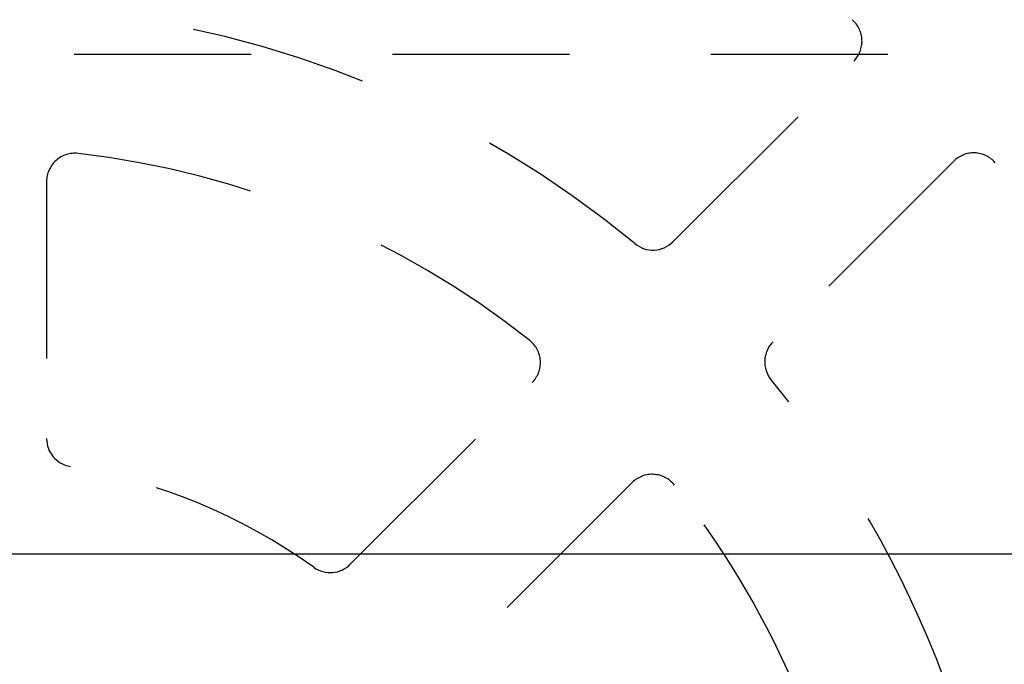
# Model space of a CAD drawing. Extents: x 3.3 to 34.5, y 1 to 22.4.
# Tile 21 of 34: x 9.872 to 10.568, y 7.532 to 7.988. Entities that reach past the tile are written whole.
import ezdxf

# ---------------------------------------------------------------- set-up
doc = ezdxf.new("R2010")
doc.units = 0
doc.linetypes.add('HIDDEN', pattern=[0.1875, 0.125, -0.0625])
doc.layers.add('ACSRY', color=30, linetype='CONTINUOUS')

msp = doc.modelspace()

# ---------------------------------------------------------------- linework, layer by layer
at = {"layer": 'ACSRY', "color": 30, "linetype": 'HIDDEN'}
for p, q in [((12.51095, 7.96356), (9.87245, 7.96356)), ((10.33411, 7.83111), (10.46184, 7.95884)), ((10.53255, 7.88813), (10.40482, 7.7604)), ((9.89145, 7.87371), (9.89145, 7.692)), ((10.1061, 7.6031), (10.23458, 7.73158)), ((10.30529, 7.66087), (10.1768, 7.53239))]:
    msp.add_line(p, q, dxfattribs=at)
at = {"layer": 'ACSRY', "color": 30, "linetype": 'CONTINUOUS'}
msp.add_line((15.27895, 7.61024), (4.40395, 7.61024), dxfattribs=at)
at = {"layer": 'ACSRY', "color": 30, "linetype": 'HIDDEN'}
for centre, radius, start, end in [((9.84145, 7.26774), 0.73, 50.3554, 84.6446), ((10.4477, 7.97298), 0.02, 315.0006, 49.31655), ((9.91145, 7.87371), 0.02, 83.41056, 180), ((9.84145, 7.26774), 0.63, 51.58944, 83.41056), ((10.54669, 7.87399), 0.02, 40.68315, 135.00097), ((9.84145, 7.26774), 0.95, 15.55898, 40.68333), ((10.31997, 7.84525), 0.02, 230.35656, 314.999), ((10.22044, 7.74572), 0.02, 315.00184, 51.58839), ((10.41896, 7.74626), 0.02, 134.99719, 219.64649), ((9.84145, 7.26774), 0.73, 20.43025, 39.6446), ((9.91145, 7.692), 0.02, 179.99999, 260.63108), ((9.84145, 7.26774), 0.41, 54.36892, 80.63108), ((10.31943, 7.64673), 0.02, 38.40889, 135.00244), ((9.84145, 7.26774), 0.63, 23.85818, 38.41056), ((10.09195, 7.61724), 0.02, 234.36905, 315.00354)]:
    msp.add_arc(centre, radius, start, end, dxfattribs=at)

doc.saveas('drawing.dxf')
